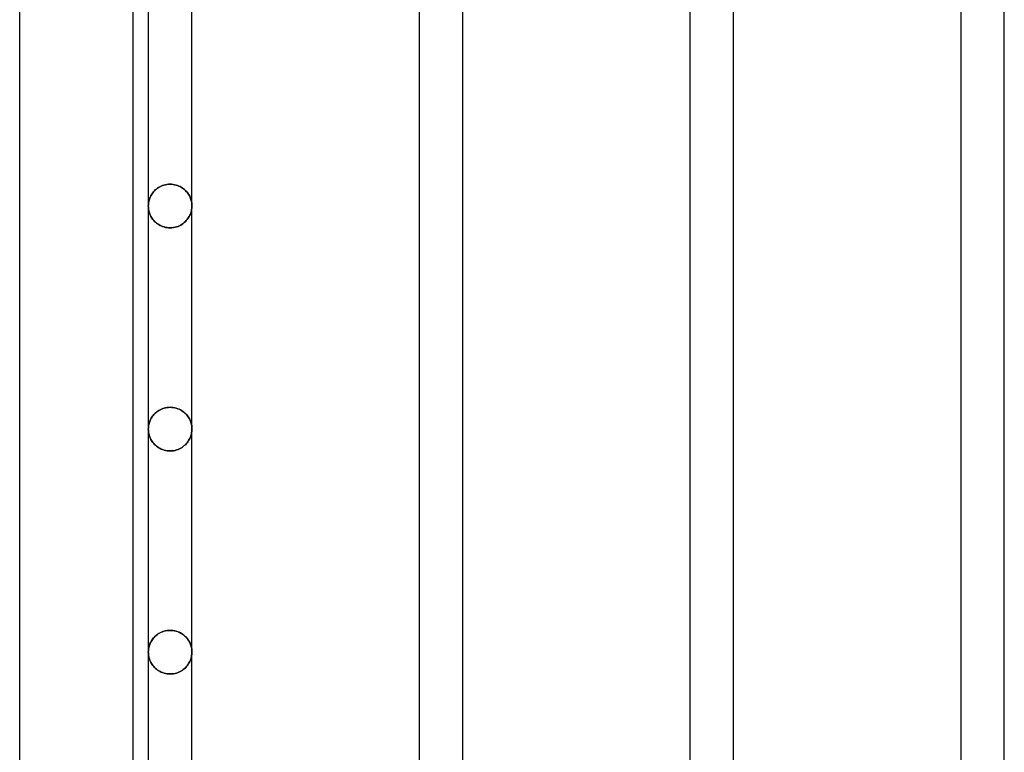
# Model space of a CAD drawing. Header units: millimetres. Extents: x -110 to 102, y -250 to 250.
# Tile 18 of 24: x -80 to -28, y 108 to 147. Entities that reach past the tile are written whole.
import ezdxf

# ---------------------------------------------------------------- set-up
doc = ezdxf.new("R2010")
doc.units = ezdxf.units.MM
doc.layers.add('HIDDEN', color=7, linetype='Continuous')
doc.layers.add('THICK', color=7, linetype='Continuous')

msp = doc.modelspace()

# ---------------------------------------------------------------- linework, layer by layer
at = {"layer": 'HIDDEN'}
for p, q in [((-72.963, 137.711), (-72.998, 137.656)), ((-72.998, 137.656), (-72.963, 137.711)), ((-72.925, 137.765), (-72.963, 137.711)), ((-72.963, 137.711), (-72.925, 137.765)), ((-72.883, 137.817), (-72.925, 137.765)), ((-72.925, 137.765), (-72.883, 137.817)), ((-72.837, 137.868), (-72.883, 137.817)), ((-72.883, 137.817), (-72.837, 137.868)), ((-72.787, 137.917), (-72.837, 137.868)), ((-72.837, 137.868), (-72.787, 137.917)), ((-72.733, 137.963), (-72.787, 137.917)), ((-72.787, 137.917), (-72.733, 137.963)), ((-72.675, 138.007), (-72.733, 137.963)), ((-72.733, 137.963), (-72.675, 138.007)), ((-72.613, 138.048), (-72.675, 138.007)), ((-72.675, 138.007), (-72.613, 138.048)), ((-72.547, 138.086), (-72.613, 138.048)), ((-72.613, 138.048), (-72.547, 138.086)), ((-72.478, 138.12), (-72.547, 138.086)), ((-72.547, 138.086), (-72.478, 138.12)), ((-72.405, 138.149), (-72.478, 138.12)), ((-72.478, 138.12), (-72.405, 138.149)), ((-72.329, 138.175), (-72.405, 138.149)), ((-72.405, 138.149), (-72.329, 138.175)), ((-72.249, 138.195), (-72.329, 138.175)), ((-72.329, 138.175), (-72.249, 138.195)), ((-72.167, 138.21), (-72.249, 138.195)), ((-72.249, 138.195), (-72.167, 138.21)), ((-72.084, 138.219), (-72.167, 138.21)), ((-72.167, 138.21), (-72.084, 138.219)), ((-72, 138.222), (-72.084, 138.219)), ((-72.084, 138.219), (-72, 138.222)), ((-71.919, 138.219), (-72, 138.222)), ((-72, 138.222), (-71.919, 138.219)), ((-71.839, 138.211), (-71.919, 138.219)), ((-71.919, 138.219), (-71.839, 138.211)), ((-71.76, 138.197), (-71.839, 138.211)), ((-71.839, 138.211), (-71.76, 138.197)), ((-71.683, 138.178), (-71.76, 138.197)), ((-71.76, 138.197), (-71.683, 138.178)), ((-71.609, 138.154), (-71.683, 138.178)), ((-71.683, 138.178), (-71.609, 138.154)), ((-71.538, 138.127), (-71.609, 138.154)), ((-71.609, 138.154), (-71.538, 138.127)), ((-71.47, 138.095), (-71.538, 138.127)), ((-71.538, 138.127), (-71.47, 138.095)), ((-71.406, 138.059), (-71.47, 138.095)), ((-71.47, 138.095), (-71.406, 138.059)), ((-71.345, 138.021), (-71.406, 138.059)), ((-71.406, 138.059), (-71.345, 138.021)), ((-71.288, 137.98), (-71.345, 138.021)), ((-71.345, 138.021), (-71.288, 137.98)), ((-71.235, 137.936), (-71.288, 137.98)), ((-71.288, 137.98), (-71.235, 137.936)), ((-71.185, 137.89), (-71.235, 137.936)), ((-71.235, 137.936), (-71.185, 137.89)), ((-71.139, 137.842), (-71.185, 137.89)), ((-71.185, 137.89), (-71.139, 137.842)), ((-71.097, 137.792), (-71.139, 137.842)), ((-71.139, 137.842), (-71.097, 137.792)), ((-71.058, 137.741), (-71.097, 137.792)), ((-71.097, 137.792), (-71.058, 137.741)), ((-71.022, 137.689), (-71.058, 137.741)), ((-71.058, 137.741), (-71.022, 137.689)), ((-73.154, 137.187), (-73.158, 137.127)), ((-73.158, 137.127), (-73.154, 137.187)), ((-73.146, 137.248), (-73.154, 137.187)), ((-73.154, 137.187), (-73.146, 137.248)), ((-73.135, 137.308), (-73.146, 137.248)), ((-73.146, 137.248), (-73.135, 137.308)), ((-73.12, 137.367), (-73.135, 137.308)), ((-73.135, 137.308), (-73.12, 137.367)), ((-73.103, 137.426), (-73.12, 137.367)), ((-73.12, 137.367), (-73.103, 137.426)), ((-73.082, 137.485), (-73.103, 137.426)), ((-73.103, 137.426), (-73.082, 137.485)), ((-73.057, 137.543), (-73.082, 137.485)), ((-73.082, 137.485), (-73.057, 137.543)), ((-73.03, 137.6), (-73.057, 137.543)), ((-73.057, 137.543), (-73.03, 137.6)), ((-72.998, 137.656), (-73.03, 137.6)), ((-73.03, 137.6), (-72.998, 137.656)), ((-70.99, 137.635), (-71.022, 137.689)), ((-71.022, 137.689), (-70.99, 137.635)), ((-70.961, 137.581), (-70.99, 137.635)), ((-70.99, 137.635), (-70.961, 137.581)), ((-70.935, 137.526), (-70.961, 137.581)), ((-70.961, 137.581), (-70.935, 137.526)), ((-70.913, 137.47), (-70.935, 137.526)), ((-70.935, 137.526), (-70.913, 137.47)), ((-70.893, 137.413), (-70.913, 137.47)), ((-70.913, 137.47), (-70.893, 137.413)), ((-70.877, 137.356), (-70.893, 137.413)), ((-70.893, 137.413), (-70.877, 137.356)), ((-70.863, 137.299), (-70.877, 137.356)), ((-70.877, 137.356), (-70.863, 137.299)), ((-70.853, 137.241), (-70.863, 137.299)), ((-70.863, 137.299), (-70.853, 137.241)), ((-70.846, 137.183), (-70.853, 137.241)), ((-70.853, 137.241), (-70.846, 137.183)), ((-73.158, 137.127), (-73.16, 137.067)), ((-73.16, 137.067), (-73.158, 137.127)), ((-73.16, 137.067), (-73.158, 137.002)), ((-73.158, 137.002), (-73.16, 137.067)), ((-73.158, 137.002), (-73.153, 136.938)), ((-73.153, 136.938), (-73.158, 137.002)), ((-73.153, 136.938), (-73.144, 136.874)), ((-73.144, 136.874), (-73.153, 136.938)), ((-73.144, 136.874), (-73.131, 136.811)), ((-73.131, 136.811), (-73.144, 136.874)), ((-73.131, 136.811), (-73.116, 136.749)), ((-73.116, 136.749), (-73.131, 136.811)), ((-73.116, 136.749), (-73.096, 136.687)), ((-73.096, 136.687), (-73.116, 136.749)), ((-73.096, 136.687), (-73.074, 136.627)), ((-73.074, 136.627), (-73.096, 136.687)), ((-70.925, 136.63), (-70.902, 136.691)), ((-70.902, 136.691), (-70.925, 136.63)), ((-70.902, 136.691), (-70.883, 136.753)), ((-70.883, 136.753), (-70.902, 136.691)), ((-70.883, 136.753), (-70.868, 136.815)), ((-70.868, 136.815), (-70.883, 136.753)), ((-70.868, 136.815), (-70.855, 136.878)), ((-70.855, 136.878), (-70.868, 136.815)), ((-70.855, 136.878), (-70.847, 136.941)), ((-70.847, 136.941), (-70.855, 136.878)), ((-70.847, 136.941), (-70.842, 137.004)), ((-70.842, 137.004), (-70.847, 136.941)), ((-70.841, 137.125), (-70.846, 137.183)), ((-70.846, 137.183), (-70.841, 137.125)), ((-70.842, 137.004), (-70.84, 137.067)), ((-70.84, 137.067), (-70.842, 137.004)), ((-70.84, 137.067), (-70.841, 137.125)), ((-70.841, 137.125), (-70.84, 137.067)), ((-73.074, 136.627), (-73.048, 136.568)), ((-73.048, 136.568), (-73.074, 136.627)), ((-73.048, 136.568), (-73.019, 136.511)), ((-73.019, 136.511), (-73.048, 136.568)), ((-73.019, 136.511), (-72.987, 136.455)), ((-72.987, 136.455), (-73.019, 136.511)), ((-72.987, 136.455), (-72.951, 136.401)), ((-72.951, 136.401), (-72.987, 136.455)), ((-72.951, 136.401), (-72.912, 136.349)), ((-72.912, 136.349), (-72.951, 136.401)), ((-72.912, 136.349), (-72.87, 136.297)), ((-72.87, 136.297), (-72.912, 136.349)), ((-72.87, 136.297), (-72.824, 136.248)), ((-72.824, 136.248), (-72.87, 136.297)), ((-72.824, 136.248), (-72.774, 136.2)), ((-72.774, 136.2), (-72.824, 136.248)), ((-72.774, 136.2), (-72.721, 136.155)), ((-72.721, 136.155), (-72.774, 136.2)), ((-72.721, 136.155), (-72.663, 136.112)), ((-72.663, 136.112), (-72.721, 136.155)), ((-71.304, 136.136), (-71.245, 136.183)), ((-71.245, 136.183), (-71.304, 136.136)), ((-71.245, 136.183), (-71.191, 136.233)), ((-71.191, 136.233), (-71.245, 136.183)), ((-71.191, 136.233), (-71.141, 136.285)), ((-71.141, 136.285), (-71.191, 136.233)), ((-71.141, 136.285), (-71.095, 136.339)), ((-71.095, 136.339), (-71.141, 136.285)), ((-71.095, 136.339), (-71.053, 136.395)), ((-71.053, 136.395), (-71.095, 136.339)), ((-71.053, 136.395), (-71.016, 136.452)), ((-71.016, 136.452), (-71.053, 136.395)), ((-71.016, 136.452), (-70.982, 136.51)), ((-70.982, 136.51), (-71.016, 136.452)), ((-70.982, 136.51), (-70.952, 136.569)), ((-70.952, 136.569), (-70.982, 136.51)), ((-70.952, 136.569), (-70.925, 136.63)), ((-70.925, 136.63), (-70.952, 136.569)), ((-72.663, 136.112), (-72.602, 136.072)), ((-72.602, 136.072), (-72.663, 136.112)), ((-72.602, 136.072), (-72.537, 136.035)), ((-72.537, 136.035), (-72.602, 136.072)), ((-72.537, 136.035), (-72.469, 136.002)), ((-72.469, 136.002), (-72.537, 136.035)), ((-72.469, 136.002), (-72.397, 135.972)), ((-72.397, 135.972), (-72.469, 136.002)), ((-72.397, 135.972), (-72.322, 135.948)), ((-72.322, 135.948), (-72.397, 135.972)), ((-72.322, 135.948), (-72.244, 135.928)), ((-72.244, 135.928), (-72.322, 135.948)), ((-72.244, 135.928), (-72.164, 135.914)), ((-72.164, 135.914), (-72.244, 135.928)), ((-72.164, 135.914), (-72.083, 135.905)), ((-72.083, 135.905), (-72.164, 135.914)), ((-72.083, 135.905), (-72, 135.902)), ((-72, 135.902), (-72.083, 135.905)), ((-72, 135.902), (-71.912, 135.905)), ((-71.912, 135.905), (-72, 135.902)), ((-71.912, 135.905), (-71.826, 135.915)), ((-71.826, 135.915), (-71.912, 135.905)), ((-71.826, 135.915), (-71.741, 135.931)), ((-71.741, 135.931), (-71.826, 135.915)), ((-71.741, 135.931), (-71.659, 135.953)), ((-71.659, 135.953), (-71.741, 135.931)), ((-71.659, 135.953), (-71.58, 135.981)), ((-71.58, 135.981), (-71.659, 135.953)), ((-71.58, 135.981), (-71.505, 136.014)), ((-71.505, 136.014), (-71.58, 135.981)), ((-71.505, 136.014), (-71.433, 136.051)), ((-71.433, 136.051), (-71.505, 136.014)), ((-71.433, 136.051), (-71.366, 136.091)), ((-71.366, 136.091), (-71.433, 136.051)), ((-71.366, 136.091), (-71.304, 136.136)), ((-71.304, 136.136), (-71.366, 136.091)), ((-72.594, 126.192), (-72.655, 126.154)), ((-72.655, 126.154), (-72.594, 126.192)), ((-72.53, 126.228), (-72.594, 126.192)), ((-72.594, 126.192), (-72.53, 126.228)), ((-72.462, 126.26), (-72.53, 126.228)), ((-72.53, 126.228), (-72.462, 126.26)), ((-72.391, 126.287), (-72.462, 126.26)), ((-72.462, 126.26), (-72.391, 126.287)), ((-72.317, 126.311), (-72.391, 126.287)), ((-72.391, 126.287), (-72.317, 126.311)), ((-72.24, 126.33), (-72.317, 126.311)), ((-72.317, 126.311), (-72.24, 126.33)), ((-72.161, 126.343), (-72.24, 126.33)), ((-72.24, 126.33), (-72.161, 126.343)), ((-72.081, 126.352), (-72.161, 126.343)), ((-72.161, 126.343), (-72.081, 126.352)), ((-72, 126.355), (-72.081, 126.352)), ((-72.081, 126.352), (-72, 126.355)), ((-71.916, 126.352), (-72, 126.355)), ((-72, 126.355), (-71.916, 126.352)), ((-71.832, 126.343), (-71.916, 126.352)), ((-71.916, 126.352), (-71.832, 126.343)), ((-71.751, 126.328), (-71.832, 126.343)), ((-71.832, 126.343), (-71.751, 126.328)), ((-71.671, 126.308), (-71.751, 126.328)), ((-71.751, 126.328), (-71.671, 126.308)), ((-71.595, 126.282), (-71.671, 126.308)), ((-71.671, 126.308), (-71.595, 126.282)), ((-71.522, 126.253), (-71.595, 126.282)), ((-71.595, 126.282), (-71.522, 126.253)), ((-71.453, 126.219), (-71.522, 126.253)), ((-71.522, 126.253), (-71.453, 126.219)), ((-71.387, 126.181), (-71.453, 126.219)), ((-71.453, 126.219), (-71.387, 126.181)), ((-73.039, 125.714), (-73.065, 125.659)), ((-73.065, 125.659), (-73.039, 125.714)), ((-73.01, 125.769), (-73.039, 125.714)), ((-73.039, 125.714), (-73.01, 125.769)), ((-72.978, 125.822), (-73.01, 125.769)), ((-73.01, 125.769), (-72.978, 125.822)), ((-72.942, 125.875), (-72.978, 125.822)), ((-72.978, 125.822), (-72.942, 125.875)), ((-72.903, 125.926), (-72.942, 125.875)), ((-72.942, 125.875), (-72.903, 125.926)), ((-72.861, 125.975), (-72.903, 125.926)), ((-72.903, 125.926), (-72.861, 125.975)), ((-72.815, 126.023), (-72.861, 125.975)), ((-72.861, 125.975), (-72.815, 126.023)), ((-72.765, 126.069), (-72.815, 126.023)), ((-72.815, 126.023), (-72.765, 126.069)), ((-72.712, 126.113), (-72.765, 126.069)), ((-72.765, 126.069), (-72.712, 126.113)), ((-72.655, 126.154), (-72.712, 126.113)), ((-72.712, 126.113), (-72.655, 126.154)), ((-71.325, 126.14), (-71.387, 126.181)), ((-71.387, 126.181), (-71.325, 126.14)), ((-71.267, 126.096), (-71.325, 126.14)), ((-71.325, 126.14), (-71.267, 126.096)), ((-71.213, 126.05), (-71.267, 126.096)), ((-71.267, 126.096), (-71.213, 126.05)), ((-71.164, 126.001), (-71.213, 126.05)), ((-71.213, 126.05), (-71.164, 126.001)), ((-71.117, 125.951), (-71.164, 126.001)), ((-71.164, 126.001), (-71.117, 125.951)), ((-71.075, 125.898), (-71.117, 125.951)), ((-71.117, 125.951), (-71.075, 125.898)), ((-71.037, 125.844), (-71.075, 125.898)), ((-71.075, 125.898), (-71.037, 125.844)), ((-71.002, 125.789), (-71.037, 125.844)), ((-71.037, 125.844), (-71.002, 125.789)), ((-70.97, 125.733), (-71.002, 125.789)), ((-71.002, 125.789), (-70.97, 125.733)), ((-70.943, 125.676), (-70.97, 125.733)), ((-70.97, 125.733), (-70.943, 125.676)), ((-70.918, 125.618), (-70.943, 125.676)), ((-70.943, 125.676), (-70.918, 125.618)), ((-73.159, 125.258), (-73.16, 125.2)), ((-73.16, 125.2), (-73.159, 125.258)), ((-73.16, 125.2), (-73.158, 125.136)), ((-73.158, 125.136), (-73.16, 125.2)), ((-73.154, 125.316), (-73.159, 125.258)), ((-73.159, 125.258), (-73.154, 125.316)), ((-73.147, 125.374), (-73.154, 125.316)), ((-73.154, 125.316), (-73.147, 125.374)), ((-73.137, 125.432), (-73.147, 125.374)), ((-73.147, 125.374), (-73.137, 125.432)), ((-73.123, 125.49), (-73.137, 125.432)), ((-73.137, 125.432), (-73.123, 125.49)), ((-73.107, 125.547), (-73.123, 125.49)), ((-73.123, 125.49), (-73.107, 125.547)), ((-73.087, 125.603), (-73.107, 125.547)), ((-73.107, 125.547), (-73.087, 125.603)), ((-73.065, 125.659), (-73.087, 125.603)), ((-73.087, 125.603), (-73.065, 125.659)), ((-70.897, 125.56), (-70.918, 125.618)), ((-70.918, 125.618), (-70.897, 125.56)), ((-70.88, 125.501), (-70.897, 125.56)), ((-70.897, 125.56), (-70.88, 125.501)), ((-70.865, 125.441), (-70.88, 125.501)), ((-70.88, 125.501), (-70.865, 125.441)), ((-70.854, 125.381), (-70.865, 125.441)), ((-70.865, 125.441), (-70.854, 125.381)), ((-70.846, 125.321), (-70.854, 125.381)), ((-70.854, 125.381), (-70.846, 125.321)), ((-70.842, 125.26), (-70.846, 125.321)), ((-70.846, 125.321), (-70.842, 125.26)), ((-70.84, 125.2), (-70.842, 125.26)), ((-70.842, 125.26), (-70.84, 125.2)), ((-70.842, 125.137), (-70.84, 125.2)), ((-70.84, 125.2), (-70.842, 125.137)), ((-73.158, 125.136), (-73.153, 125.071)), ((-73.153, 125.071), (-73.158, 125.136)), ((-73.153, 125.071), (-73.144, 125.007)), ((-73.144, 125.007), (-73.153, 125.071)), ((-73.144, 125.007), (-73.132, 124.944)), ((-73.132, 124.944), (-73.144, 125.007)), ((-73.132, 124.944), (-73.116, 124.882)), ((-73.116, 124.882), (-73.132, 124.944)), ((-73.116, 124.882), (-73.097, 124.821)), ((-73.097, 124.821), (-73.116, 124.882)), ((-73.097, 124.821), (-73.074, 124.761)), ((-73.074, 124.761), (-73.097, 124.821)), ((-73.074, 124.761), (-73.048, 124.702)), ((-73.048, 124.702), (-73.074, 124.761)), ((-73.048, 124.702), (-73.019, 124.645)), ((-73.019, 124.645), (-73.048, 124.702)), ((-73.019, 124.645), (-72.987, 124.589)), ((-72.987, 124.589), (-73.019, 124.645)), ((-71.016, 124.584), (-70.982, 124.643)), ((-70.982, 124.643), (-71.016, 124.584)), ((-70.982, 124.643), (-70.952, 124.702)), ((-70.952, 124.702), (-70.982, 124.643)), ((-70.952, 124.702), (-70.925, 124.763)), ((-70.925, 124.763), (-70.952, 124.702)), ((-70.925, 124.763), (-70.902, 124.824)), ((-70.902, 124.824), (-70.925, 124.763)), ((-70.902, 124.824), (-70.883, 124.886)), ((-70.883, 124.886), (-70.902, 124.824)), ((-70.883, 124.886), (-70.868, 124.948)), ((-70.868, 124.948), (-70.883, 124.886)), ((-70.868, 124.948), (-70.855, 125.011)), ((-70.855, 125.011), (-70.868, 124.948)), ((-70.855, 125.011), (-70.847, 125.074)), ((-70.847, 125.074), (-70.855, 125.011)), ((-70.847, 125.074), (-70.842, 125.137)), ((-70.842, 125.137), (-70.847, 125.074)), ((-72.987, 124.589), (-72.952, 124.535)), ((-72.952, 124.535), (-72.987, 124.589)), ((-72.952, 124.535), (-72.913, 124.482)), ((-72.913, 124.482), (-72.952, 124.535)), ((-72.913, 124.482), (-72.871, 124.431)), ((-72.871, 124.431), (-72.913, 124.482)), ((-72.871, 124.431), (-72.824, 124.381)), ((-72.824, 124.381), (-72.871, 124.431)), ((-72.824, 124.381), (-72.775, 124.334)), ((-72.775, 124.334), (-72.824, 124.381)), ((-72.775, 124.334), (-72.721, 124.288)), ((-72.721, 124.288), (-72.775, 124.334)), ((-72.721, 124.288), (-72.664, 124.245)), ((-72.664, 124.245), (-72.721, 124.288)), ((-72.664, 124.245), (-72.603, 124.205)), ((-72.603, 124.205), (-72.664, 124.245)), ((-72.603, 124.205), (-72.538, 124.168)), ((-72.538, 124.168), (-72.603, 124.205)), ((-72.538, 124.168), (-72.47, 124.135)), ((-72.47, 124.135), (-72.538, 124.168)), ((-72.47, 124.135), (-72.398, 124.106)), ((-72.398, 124.106), (-72.47, 124.135)), ((-72.398, 124.106), (-72.323, 124.081)), ((-72.323, 124.081), (-72.398, 124.106)), ((-71.659, 124.086), (-71.58, 124.114)), ((-71.58, 124.114), (-71.659, 124.086)), ((-71.58, 124.114), (-71.505, 124.147)), ((-71.505, 124.147), (-71.58, 124.114)), ((-71.505, 124.147), (-71.434, 124.183)), ((-71.434, 124.183), (-71.505, 124.147)), ((-71.434, 124.183), (-71.367, 124.224)), ((-71.367, 124.224), (-71.434, 124.183)), ((-71.367, 124.224), (-71.304, 124.268)), ((-71.304, 124.268), (-71.367, 124.224)), ((-71.304, 124.268), (-71.246, 124.316)), ((-71.246, 124.316), (-71.304, 124.268)), ((-71.246, 124.316), (-71.191, 124.365)), ((-71.191, 124.365), (-71.246, 124.316)), ((-71.191, 124.365), (-71.141, 124.418)), ((-71.141, 124.418), (-71.191, 124.365)), ((-71.141, 124.418), (-71.095, 124.472)), ((-71.095, 124.472), (-71.141, 124.418)), ((-71.095, 124.472), (-71.054, 124.527)), ((-71.054, 124.527), (-71.095, 124.472)), ((-71.054, 124.527), (-71.016, 124.584)), ((-71.016, 124.584), (-71.054, 124.527)), ((-72.323, 124.081), (-72.245, 124.061)), ((-72.245, 124.061), (-72.323, 124.081)), ((-72.245, 124.061), (-72.165, 124.046)), ((-72.165, 124.046), (-72.245, 124.061)), ((-72.165, 124.046), (-72.083, 124.038)), ((-72.083, 124.038), (-72.165, 124.046)), ((-72.083, 124.038), (-72, 124.035)), ((-72, 124.035), (-72.083, 124.038)), ((-72, 124.035), (-71.912, 124.038)), ((-71.912, 124.038), (-72, 124.035)), ((-71.912, 124.038), (-71.826, 124.048)), ((-71.826, 124.048), (-71.912, 124.038)), ((-71.826, 124.048), (-71.741, 124.064)), ((-71.741, 124.064), (-71.826, 124.048)), ((-71.741, 124.064), (-71.659, 124.086)), ((-71.659, 124.086), (-71.741, 124.064)), ((-72.815, 114.156), (-72.861, 114.108)), ((-72.836, 114.134), (-72.787, 114.183)), ((-72.765, 114.202), (-72.815, 114.156)), ((-72.787, 114.183), (-72.733, 114.229)), ((-72.712, 114.246), (-72.765, 114.202)), ((-72.733, 114.229), (-72.675, 114.273)), ((-72.655, 114.287), (-72.712, 114.246)), ((-72.675, 114.273), (-72.613, 114.314)), ((-72.594, 114.325), (-72.655, 114.287)), ((-72.613, 114.314), (-72.547, 114.351)), ((-72.53, 114.361), (-72.594, 114.325)), ((-72.547, 114.351), (-72.478, 114.385)), ((-72.462, 114.392), (-72.53, 114.361)), ((-72.478, 114.385), (-72.405, 114.415)), ((-72.391, 114.42), (-72.462, 114.392)), ((-72.405, 114.415), (-72.329, 114.44)), ((-72.317, 114.444), (-72.391, 114.42)), ((-72.329, 114.44), (-72.249, 114.461)), ((-72.24, 114.463), (-72.317, 114.444)), ((-72.249, 114.461), (-72.168, 114.475)), ((-72.161, 114.476), (-72.24, 114.463)), ((-72.168, 114.475), (-72.084, 114.484)), ((-72.081, 114.485), (-72.161, 114.476)), ((-72.084, 114.484), (-72, 114.487)), ((-72, 114.487), (-72.081, 114.485)), ((-71.916, 114.484), (-72, 114.487)), ((-72, 114.487), (-71.919, 114.485)), ((-71.919, 114.485), (-71.839, 114.476)), ((-71.832, 114.475), (-71.916, 114.484)), ((-71.839, 114.476), (-71.76, 114.463)), ((-71.751, 114.461), (-71.832, 114.475)), ((-71.76, 114.463), (-71.683, 114.444)), ((-71.671, 114.44), (-71.751, 114.461)), ((-71.683, 114.444), (-71.609, 114.42)), ((-71.595, 114.415), (-71.671, 114.44)), ((-71.609, 114.42), (-71.538, 114.392)), ((-71.522, 114.385), (-71.595, 114.415)), ((-71.538, 114.392), (-71.47, 114.361)), ((-71.453, 114.351), (-71.522, 114.385)), ((-71.47, 114.361), (-71.406, 114.325)), ((-71.387, 114.314), (-71.453, 114.351)), ((-71.406, 114.325), (-71.345, 114.287)), ((-71.325, 114.273), (-71.387, 114.314)), ((-71.345, 114.287), (-71.288, 114.246)), ((-71.267, 114.229), (-71.325, 114.273)), ((-71.288, 114.246), (-71.235, 114.202)), ((-71.213, 114.183), (-71.267, 114.229)), ((-71.235, 114.202), (-71.185, 114.156)), ((-71.164, 114.134), (-71.213, 114.183)), ((-71.185, 114.156), (-71.139, 114.108)), ((-73.123, 113.623), (-73.136, 113.565)), ((-73.135, 113.574), (-73.12, 113.634)), ((-73.107, 113.68), (-73.123, 113.623)), ((-73.12, 113.634), (-73.103, 113.693)), ((-73.087, 113.737), (-73.107, 113.68)), ((-73.103, 113.693), (-73.082, 113.752)), ((-73.065, 113.793), (-73.087, 113.737)), ((-73.082, 113.752), (-73.057, 113.81)), ((-73.039, 113.848), (-73.065, 113.793)), ((-73.057, 113.81), (-73.029, 113.867)), ((-73.01, 113.902), (-73.039, 113.848)), ((-73.029, 113.867), (-72.998, 113.923)), ((-72.978, 113.955), (-73.01, 113.902)), ((-72.998, 113.923), (-72.963, 113.978)), ((-72.942, 114.008), (-72.978, 113.955)), ((-72.963, 113.978), (-72.925, 114.031)), ((-72.903, 114.059), (-72.942, 114.008)), ((-72.925, 114.031), (-72.882, 114.084)), ((-72.861, 114.108), (-72.903, 114.059)), ((-72.882, 114.084), (-72.836, 114.134)), ((-71.118, 114.084), (-71.164, 114.134)), ((-71.139, 114.108), (-71.097, 114.059)), ((-71.075, 114.031), (-71.118, 114.084)), ((-71.097, 114.059), (-71.058, 114.008)), ((-71.037, 113.978), (-71.075, 114.031)), ((-71.058, 114.008), (-71.022, 113.955)), ((-71.002, 113.923), (-71.037, 113.978)), ((-71.022, 113.955), (-70.99, 113.902)), ((-70.971, 113.867), (-71.002, 113.923)), ((-70.99, 113.902), (-70.961, 113.848)), ((-70.943, 113.81), (-70.971, 113.867)), ((-70.961, 113.848), (-70.935, 113.793)), ((-70.918, 113.752), (-70.943, 113.81)), ((-70.935, 113.793), (-70.913, 113.737)), ((-70.897, 113.693), (-70.918, 113.752)), ((-70.913, 113.737), (-70.893, 113.68)), ((-70.88, 113.634), (-70.897, 113.693)), ((-70.893, 113.68), (-70.877, 113.623)), ((-70.865, 113.574), (-70.88, 113.634)), ((-70.877, 113.623), (-70.864, 113.565)), ((-73.16, 113.333), (-73.158, 113.394)), ((-73.159, 113.392), (-73.16, 113.333)), ((-73.16, 113.333), (-73.158, 113.269)), ((-73.158, 113.269), (-73.16, 113.333)), ((-73.154, 113.45), (-73.159, 113.392)), ((-73.158, 113.394), (-73.154, 113.454)), ((-73.158, 113.269), (-73.153, 113.205)), ((-73.153, 113.205), (-73.158, 113.269)), ((-73.154, 113.454), (-73.146, 113.514)), ((-73.147, 113.508), (-73.154, 113.45)), ((-73.153, 113.205), (-73.144, 113.141)), ((-73.144, 113.141), (-73.153, 113.205)), ((-73.136, 113.565), (-73.147, 113.508)), ((-73.146, 113.514), (-73.135, 113.574)), ((-73.144, 113.141), (-73.132, 113.078)), ((-73.132, 113.078), (-73.144, 113.141)), ((-70.867, 113.082), (-70.855, 113.145)), ((-70.855, 113.145), (-70.867, 113.082)), ((-70.854, 113.514), (-70.865, 113.574)), ((-70.864, 113.565), (-70.853, 113.508)), ((-70.855, 113.145), (-70.847, 113.207)), ((-70.847, 113.207), (-70.855, 113.145)), ((-70.846, 113.454), (-70.854, 113.514)), ((-70.853, 113.508), (-70.846, 113.45)), ((-70.847, 113.207), (-70.842, 113.27)), ((-70.842, 113.27), (-70.847, 113.207)), ((-70.842, 113.394), (-70.846, 113.454)), ((-70.846, 113.45), (-70.841, 113.392)), ((-70.84, 113.333), (-70.842, 113.394)), ((-70.842, 113.27), (-70.84, 113.333)), ((-70.84, 113.333), (-70.842, 113.27)), ((-70.841, 113.392), (-70.84, 113.333)), ((-73.132, 113.078), (-73.116, 113.016)), ((-73.116, 113.016), (-73.132, 113.078)), ((-73.116, 113.016), (-73.097, 112.955)), ((-73.097, 112.955), (-73.116, 113.016)), ((-73.097, 112.955), (-73.074, 112.895)), ((-73.074, 112.895), (-73.097, 112.955)), ((-73.074, 112.895), (-73.048, 112.836)), ((-73.048, 112.836), (-73.074, 112.895)), ((-73.048, 112.836), (-73.02, 112.779)), ((-73.02, 112.779), (-73.048, 112.836)), ((-73.02, 112.779), (-72.987, 112.723)), ((-72.987, 112.723), (-73.02, 112.779)), ((-72.987, 112.723), (-72.952, 112.669)), ((-72.952, 112.669), (-72.987, 112.723)), ((-72.952, 112.669), (-72.913, 112.616)), ((-72.913, 112.616), (-72.952, 112.669)), ((-72.913, 112.616), (-72.871, 112.565)), ((-72.871, 112.565), (-72.913, 112.616)), ((-71.14, 112.552), (-71.095, 112.606)), ((-71.095, 112.606), (-71.14, 112.552)), ((-71.095, 112.606), (-71.053, 112.662)), ((-71.053, 112.662), (-71.095, 112.606)), ((-71.053, 112.662), (-71.015, 112.719)), ((-71.015, 112.719), (-71.053, 112.662)), ((-71.015, 112.719), (-70.981, 112.777)), ((-70.981, 112.777), (-71.015, 112.719)), ((-70.981, 112.777), (-70.951, 112.837)), ((-70.951, 112.837), (-70.981, 112.777)), ((-70.951, 112.837), (-70.925, 112.897)), ((-70.925, 112.897), (-70.951, 112.837)), ((-70.925, 112.897), (-70.902, 112.958)), ((-70.902, 112.958), (-70.925, 112.897)), ((-70.902, 112.958), (-70.883, 113.02)), ((-70.883, 113.02), (-70.902, 112.958)), ((-70.883, 113.02), (-70.867, 113.082)), ((-70.867, 113.082), (-70.883, 113.02)), ((-72.871, 112.565), (-72.825, 112.515)), ((-72.825, 112.515), (-72.871, 112.565)), ((-72.825, 112.515), (-72.775, 112.467)), ((-72.775, 112.467), (-72.825, 112.515)), ((-72.775, 112.467), (-72.722, 112.421)), ((-72.722, 112.421), (-72.775, 112.467)), ((-72.722, 112.421), (-72.664, 112.378)), ((-72.664, 112.378), (-72.722, 112.421)), ((-72.664, 112.378), (-72.603, 112.338)), ((-72.603, 112.338), (-72.664, 112.378)), ((-72.603, 112.338), (-72.538, 112.301)), ((-72.538, 112.301), (-72.603, 112.338)), ((-72.538, 112.301), (-72.47, 112.268)), ((-72.47, 112.268), (-72.538, 112.301)), ((-72.47, 112.268), (-72.398, 112.239)), ((-72.398, 112.239), (-72.47, 112.268)), ((-72.398, 112.239), (-72.323, 112.214)), ((-72.323, 112.214), (-72.398, 112.239)), ((-72.323, 112.214), (-72.245, 112.194)), ((-72.245, 112.194), (-72.323, 112.214)), ((-72.245, 112.194), (-72.165, 112.179)), ((-72.165, 112.179), (-72.245, 112.194)), ((-72.165, 112.179), (-72.083, 112.17)), ((-72.083, 112.17), (-72.165, 112.179)), ((-72.083, 112.17), (-72, 112.167)), ((-72, 112.167), (-72.083, 112.17)), ((-72, 112.167), (-71.912, 112.171)), ((-71.912, 112.171), (-72, 112.167)), ((-71.912, 112.171), (-71.825, 112.181)), ((-71.825, 112.181), (-71.912, 112.171)), ((-71.825, 112.181), (-71.74, 112.197)), ((-71.74, 112.197), (-71.825, 112.181)), ((-71.74, 112.197), (-71.658, 112.219)), ((-71.658, 112.219), (-71.74, 112.197)), ((-71.658, 112.219), (-71.579, 112.247)), ((-71.579, 112.247), (-71.658, 112.219)), ((-71.579, 112.247), (-71.504, 112.28)), ((-71.504, 112.28), (-71.579, 112.247)), ((-71.504, 112.28), (-71.433, 112.317)), ((-71.433, 112.317), (-71.504, 112.28)), ((-71.433, 112.317), (-71.366, 112.358)), ((-71.366, 112.358), (-71.433, 112.317)), ((-71.366, 112.358), (-71.303, 112.402)), ((-71.303, 112.402), (-71.366, 112.358)), ((-71.303, 112.402), (-71.245, 112.45)), ((-71.245, 112.45), (-71.303, 112.402)), ((-71.245, 112.45), (-71.19, 112.5)), ((-71.19, 112.5), (-71.245, 112.45)), ((-71.19, 112.5), (-71.14, 112.552)), ((-71.14, 112.552), (-71.19, 112.5))]:
    msp.add_line(p, q, dxfattribs=at)
at = {"layer": 'THICK'}
for p, q in [((-80, 58.435), (-80, 162.572)), ((-73.968, 59.05), (-73.968, 159.556)), ((-73.16, 159.556), (-73.16, 0)), ((-70.84, 1.16), (-70.84, 159.556)), ((-58.76, 159.556), (-58.76, 1.16)), ((-56.44, 1.16), (-56.44, 159.556)), ((-44.36, 159.556), (-44.36, 1.16)), ((-42.04, 1.16), (-42.04, 159.556)), ((-29.96, 159.556), (-29.96, 1.16)), ((-27.64, 1.16), (-27.64, 159.556))]:
    msp.add_line(p, q, dxfattribs=at)

doc.saveas('drawing.dxf')
